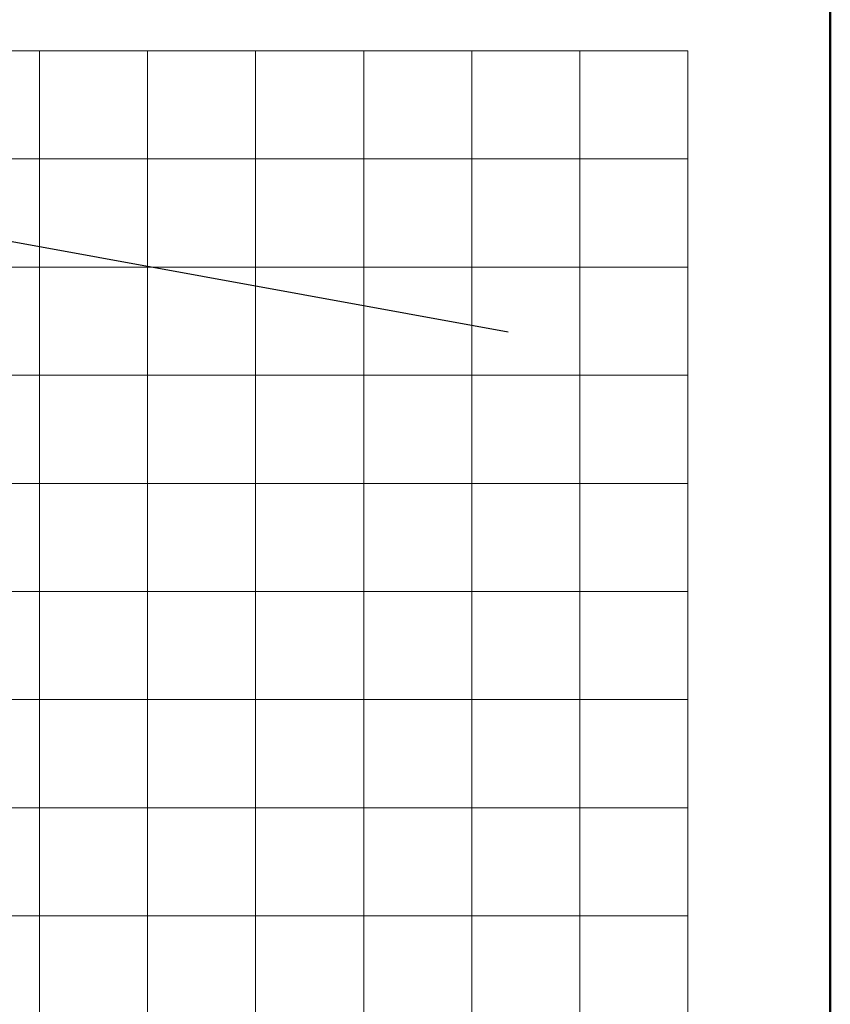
# Model space of a CAD drawing. Extents: x 475446 to 490894, y 3788879 to 3821323.
# Tile 53 of 75: x 484679 to 484717, y 3818460 to 3818505. Entities that reach past the tile are written whole.
import ezdxf

# ---------------------------------------------------------------- set-up
doc = ezdxf.new("R2010")
doc.units = 0
doc.header["$LTSCALE"] = 0.5
doc.layers.get('0').update_dxf_attribs({"linetype": 'CONTINUOUS'})
doc.layers.add('2', color=61, linetype='CONTINUOUS', lineweight=30)
for name, color, linetype in [('dmx', 1, 'CONTINUOUS'), ('TK-PUBLIC', 7, 'CONTINUOUS'), ('断面', 7, 'CONTINUOUS')]:
    doc.layers.add(name, color=color, linetype=linetype)

# ---------------------------------------------------------------- blocks, each defined once
blk = doc.blocks.new('02')
at = {"layer": '2', "color": 7, "lineweight": 9}
for points in [[(485013.755, 3818454.775), (485013.755, 3818304.775)], [(485023.755, 3818454.775), (485023.755, 3818304.775)], [(485033.755, 3818454.775), (485033.755, 3818304.775)], [(485043.755, 3818454.775), (485043.755, 3818304.775)], [(485053.755, 3818454.775), (485053.755, 3818304.775)], [(485063.755, 3818454.775), (485063.755, 3818304.775)], [(484410.941, 3818444.775), (485073.755, 3818444.775)], [(484410.941, 3818434.775), (485073.755, 3818434.775)], [(484410.941, 3818424.775), (485073.755, 3818424.775)], [(484410.941, 3818414.775), (485073.755, 3818414.775)], [(484410.941, 3818394.775), (485073.755, 3818394.775)]]:
    blk.add_lwpolyline(points, dxfattribs=at)
at = {"layer": '2', "color": 7, "lineweight": 9, "flags": 128}
blk.add_lwpolyline([(484410.941, 3818404.775), (485073.755, 3818404.775)], dxfattribs=at)
at = {"layer": '2', "color": 0, "lineweight": 9}
for points in [[(484410.155, 3818384.775), (485073.755, 3818384.775)], [(484410.155, 3818374.775), (485073.755, 3818374.775)]]:
    blk.add_lwpolyline(points, dxfattribs=at)
at = {"layer": 'dmx', "linetype": 'Continuous', "lineweight": 30}
blk.add_line((484991.235, 3818440.775), (485057.115, 3818428.775), dxfattribs=at)
at = {"layer": 'TK-PUBLIC', "color": 5, "lineweight": 50}
blk.add_line((485086.922, 3817979.208), (485086.922, 3818533.208), dxfattribs=at)
at = {"layer": '断面', "color": 3, "lineweight": 9}
for points in [[(484413.755, 3818454.775), (485073.755, 3818454.775)], [(484410.941, 3818404.775), (485073.755, 3818404.775)]]:
    blk.add_lwpolyline(points, dxfattribs=at)
at = {"layer": '断面', "color": 7, "lineweight": 9}
blk.add_lwpolyline([(485073.755, 3818454.775), (485073.755, 3818304.775)], dxfattribs=at)

msp = doc.modelspace()

# ---------------------------------------------------------------- block references
at = {"color": 3, "linetype": 'Continuous', "xscale": 0.5, "yscale": 0.5, "zscale": 0.5}
msp.add_blockref('02', (242173.461, 1909276.604), dxfattribs=at)

doc.saveas('drawing.dxf')
